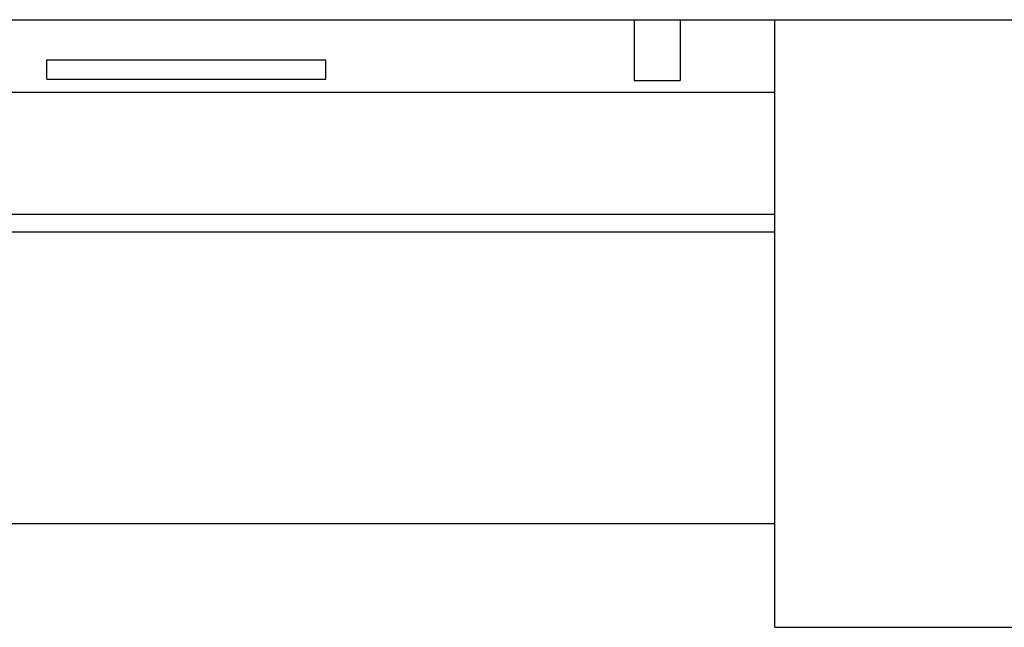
# Model space of a CAD drawing. Header units: inches. Extents: x 0 to 29700, y -16 to 21000.
# Tile 60 of 213: x 9348 to 10159, y 8165 to 8665. Entities that reach past the tile are written whole.
import ezdxf

# ---------------------------------------------------------------- set-up
doc = ezdxf.new("R2010")
doc.units = ezdxf.units.IN
doc.layers.add('1', color=7, linetype='Continuous', true_color=0xffffff)

msp = doc.modelspace()

# ---------------------------------------------------------------- linework, layer by layer
at = {"layer": '1', "color": 2, "linetype": 'Continuous', "lineweight": 25}
for p, q in [((8784.127, 8665.182), (11064.127, 8665.182)), ((9854.127, 8665.183), (9854.127, 8615.182)), ((9892.127, 8665.183), (9892.127, 8615.182)), ((9969.927, 8164.982), (9969.927, 8664.982)), ((9969.927, 8664.982), (10816.327, 8664.982)), ((9370.127, 8632.182), (9600.127, 8632.182)), ((9370.127, 8616.182), (9370.127, 8632.182)), ((9600.127, 8616.182), (9600.127, 8632.182)), ((9370.127, 8616.182), (9600.127, 8616.182)), ((9854.127, 8615.182), (9892.127, 8615.182)), ((9969.922, 8605.182), (8838.16, 8605.182)), ((9250.127, 8505.182), (9969.922, 8505.182)), ((9969.864, 8490.182), (8625.602, 8490.182)), ((9969.922, 8250.182), (9228.127, 8250.182)), ((9969.927, 8164.982), (10816.327, 8164.982))]:
    msp.add_line(p, q, dxfattribs=at)

doc.saveas('drawing.dxf')
